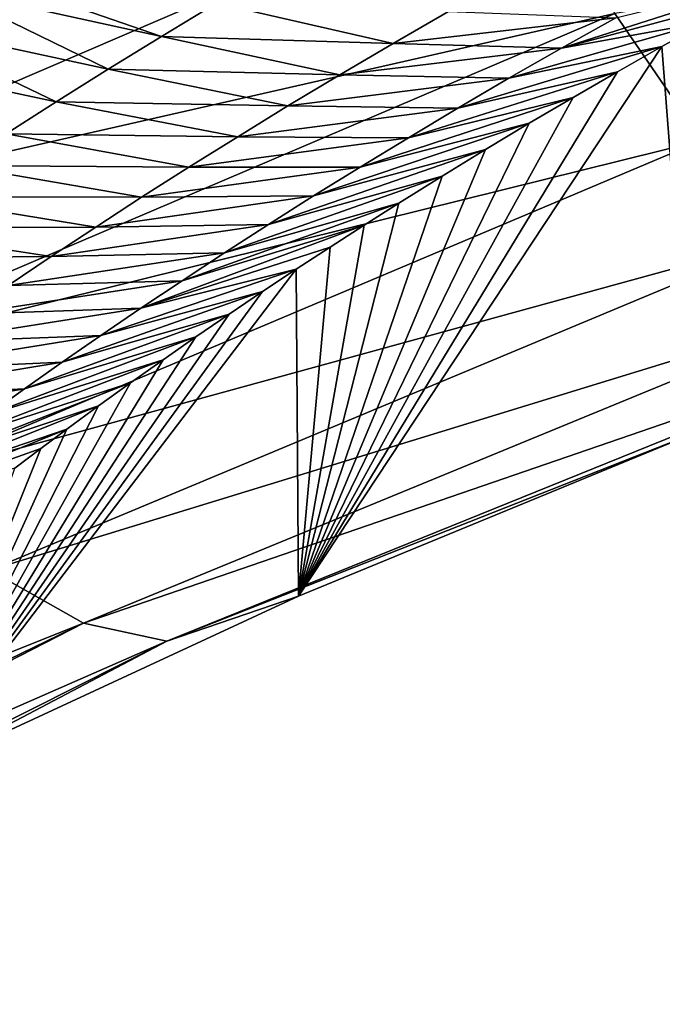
# Model space of a CAD drawing. Header units: metres. Extents: x -101 to 101, y -261 to 23.
# Tile 171 of 256: x 68.57 to 69.75, y -22.53 to -20.72. Entities that reach past the tile are written whole.
import ezdxf

# ---------------------------------------------------------------- set-up
doc = ezdxf.new("R2010")
doc.units = ezdxf.units.M
doc.layers.add('solid_505151_K2442K1000C34', color=7, linetype='CONTINUOUS')

msp = doc.modelspace()

# ---------------------------------------------------------------- linework, layer by layer
at = {"layer": 'solid_505151_K2442K1000C34'}
for points in [[(67.930946, -20.783598, 103.161095), (69.177139, -19.015293, 104.159546), (67.242874, -18.152449, 104.159546)], [(67.930946, -20.783598, 103.161095), (69.514107, -20.16501, 103.716919), (69.177139, -19.015293, 104.159546)], [(69.504166, -20.426065, 103.579361), (69.514107, -20.16501, 103.716919), (67.930946, -20.783598, 103.161095)], [(69.504166, -20.426065, 103.579361), (67.930946, -20.783598, 103.161095), (67.938087, -21.099098, 102.987411)], [(69.504166, -20.426065, 103.579361), (67.938087, -21.099098, 102.987411), (69.664024, -20.706636, 103.385201)], [(69.664024, -20.706636, 103.385201), (69.82444, -20.940765, 103.13736), (71.409821, -20.427469, 103.602989)], [(68.828865, -20.749001, 79.477478), (68.426697, -20.660748, 79.603409), (68.488098, -20.63113, 79.376953)], [(68.828865, -20.749001, 79.477478), (68.488098, -20.63113, 79.376953), (68.930412, -20.687735, 79.04731)], [(69.566299, -20.770683, 79.66333), (69.997536, -20.632545, 79.437439), (69.915169, -20.67691, 79.786896)], [(69.566299, -20.770683, 79.66333), (69.666374, -20.714523, 79.238274), (69.997536, -20.632545, 79.437439)], [(68.329025, -20.72287, 80.033707), (68.426697, -20.660748, 79.603409), (68.730446, -20.809584, 79.908318)], [(68.730446, -20.809584, 79.908318), (68.426697, -20.660748, 79.603409), (68.828865, -20.749001, 79.477478)], [(69.566299, -20.770683, 79.66333), (69.915169, -20.67691, 79.786896), (69.833092, -20.721964, 80.145912)], [(68.828865, -20.749001, 79.477478), (68.930412, -20.687735, 79.04731), (69.255989, -20.761822, 79.315804)], [(68.930412, -20.687735, 79.04731), (69.357559, -20.703247, 78.892159), (69.255989, -20.761822, 79.315804)], [(69.255989, -20.761822, 79.315804), (69.357559, -20.703247, 78.892159), (69.666374, -20.714523, 79.238274)], [(67.938087, -21.099098, 102.987411), (68.131775, -21.360647, 102.797546), (69.664024, -20.706636, 103.385201)], [(69.664024, -20.706636, 103.385201), (68.131775, -21.360647, 102.797546), (69.82444, -20.940765, 103.13736)], [(69.255989, -20.761822, 79.315804), (69.666374, -20.714523, 79.238274), (69.566299, -20.770683, 79.66333)], [(69.469246, -20.826302, 80.089203), (69.833092, -20.721964, 80.145912), (69.751152, -20.767733, 80.513748)], [(69.469246, -20.826302, 80.089203), (69.566299, -20.770683, 79.66333), (69.833092, -20.721964, 80.145912)], [(69.806503, -21.481907, 101.603355), (69.751152, -20.767733, 80.513748), (69.833092, -20.721964, 80.145912)], [(68.234779, -20.784101, 80.463234), (68.329025, -20.72287, 80.033707), (68.635056, -20.869473, 80.339783)], [(68.329025, -20.72287, 80.033707), (68.730446, -20.809584, 79.908318), (68.635056, -20.869473, 80.339783)], [(68.730446, -20.809584, 79.908318), (68.828865, -20.749001, 79.477478), (69.157494, -20.819801, 79.740189)], [(68.828865, -20.749001, 79.477478), (69.255989, -20.761822, 79.315804), (69.157494, -20.819801, 79.740189)], [(69.081268, -21.780769, 101.304375), (69.66935, -20.814219, 80.890244), (69.751152, -20.767733, 80.513748)], [(69.806503, -21.481907, 101.603355), (69.081268, -21.780769, 101.304375), (69.751152, -20.767733, 80.513748)], [(69.157494, -20.819801, 79.740189), (69.255989, -20.761822, 79.315804), (69.566299, -20.770683, 79.66333)], [(69.157494, -20.819801, 79.740189), (69.566299, -20.770683, 79.66333), (69.469246, -20.826302, 80.089203)], [(69.375114, -20.881363, 80.515854), (69.751152, -20.767733, 80.513748), (69.66935, -20.814219, 80.890244)], [(69.375114, -20.881363, 80.515854), (69.469246, -20.826302, 80.089203), (69.751152, -20.767733, 80.513748)], [(68.234779, -20.784101, 80.463234), (68.635056, -20.869473, 80.339783), (68.542587, -20.928654, 80.771858)], [(68.635056, -20.869473, 80.339783), (68.730446, -20.809584, 79.908318), (69.061974, -20.877171, 80.165283)], [(68.730446, -20.809584, 79.908318), (69.157494, -20.819801, 79.740189), (69.061974, -20.877171, 80.165283)], [(69.061974, -20.877171, 80.165283), (69.157494, -20.819801, 79.740189), (69.469246, -20.826302, 80.089203)], [(69.061974, -20.877171, 80.165283), (69.469246, -20.826302, 80.089203), (69.375114, -20.881363, 80.515854)], [(69.081268, -21.780769, 101.304375), (69.587822, -20.861389, 81.276154), (69.66935, -20.814219, 80.890244)], [(69.283806, -20.935854, 80.943237), (69.66935, -20.814219, 80.890244), (69.587822, -20.861389, 81.276154)], [(69.283806, -20.935854, 80.943237), (69.375114, -20.881363, 80.515854), (69.66935, -20.814219, 80.890244)], [(69.081268, -21.780769, 101.304375), (69.506706, -20.909208, 81.672218), (69.587822, -20.861389, 81.276154)], [(69.195229, -20.989756, 81.371323), (69.587822, -20.861389, 81.276154), (69.506706, -20.909208, 81.672218)], [(69.195229, -20.989756, 81.371323), (69.283806, -20.935854, 80.943237), (69.587822, -20.861389, 81.276154)], [(68.542587, -20.928654, 80.771858), (68.635056, -20.869473, 80.339783), (68.969337, -20.93392, 80.591064)], [(68.635056, -20.869473, 80.339783), (69.061974, -20.877171, 80.165283), (68.969337, -20.93392, 80.591064)], [(68.969337, -20.93392, 80.591064), (69.061974, -20.877171, 80.165283), (69.375114, -20.881363, 80.515854)], [(68.969337, -20.93392, 80.591064), (69.375114, -20.881363, 80.515854), (69.283806, -20.935854, 80.943237)], [(69.081268, -21.780769, 101.304375), (69.426147, -20.957638, 82.079155), (69.506706, -20.909208, 81.672218)], [(69.109306, -21.043058, 81.800056), (69.506706, -20.909208, 81.672218), (69.426147, -20.957638, 82.079155)], [(69.109306, -21.043058, 81.800056), (69.195229, -20.989756, 81.371323), (69.506706, -20.909208, 81.672218)], [(68.452942, -20.98712, 81.204498), (68.542587, -20.928654, 80.771858), (68.879478, -20.990034, 81.017479)], [(68.542587, -20.928654, 80.771858), (68.969337, -20.93392, 80.591064), (68.879478, -20.990034, 81.017479)], [(68.879478, -20.990034, 81.017479), (68.969337, -20.93392, 80.591064), (69.283806, -20.935854, 80.943237)], [(68.879478, -20.990034, 81.017479), (69.283806, -20.935854, 80.943237), (69.195229, -20.989756, 81.371323)], [(68.131775, -21.360647, 102.797546), (68.325401, -21.574469, 102.55513), (69.82444, -20.940765, 103.13736)], [(69.82444, -20.940765, 103.13736), (68.325401, -21.574469, 102.55513), (69.979706, -21.120142, 102.844627)], [(69.025955, -21.095747, 82.229424), (69.426147, -20.957638, 82.079155), (69.345955, -21.006721, 82.496124)], [(69.025955, -21.095747, 82.229424), (69.109306, -21.043058, 81.800056), (69.426147, -20.957638, 82.079155)], [(69.081268, -21.780769, 101.304375), (69.345955, -21.006721, 82.496124), (69.426147, -20.957638, 82.079155)], [(68.36602, -21.044861, 81.637688), (68.452942, -20.98712, 81.204498), (68.79232, -21.045502, 81.444504)], [(68.452942, -20.98712, 81.204498), (68.879478, -20.990034, 81.017479), (68.79232, -21.045502, 81.444504)], [(68.79232, -21.045502, 81.444504), (69.195229, -20.989756, 81.371323), (69.109306, -21.043058, 81.800056)], [(68.79232, -21.045502, 81.444504), (68.879478, -20.990034, 81.017479), (69.195229, -20.989756, 81.371323)], [(68.945129, -21.14781, 82.659386), (69.345955, -21.006721, 82.496124), (69.266106, -21.056463, 82.922913)], [(68.945129, -21.14781, 82.659386), (69.025955, -21.095747, 82.229424), (69.345955, -21.006721, 82.496124)], [(69.081268, -21.780769, 101.304375), (69.266106, -21.056463, 82.922913), (69.345955, -21.006721, 82.496124)], [(68.281761, -21.101864, 82.071396), (68.36602, -21.044861, 81.637688), (68.707764, -21.100311, 81.872108)], [(68.36602, -21.044861, 81.637688), (68.79232, -21.045502, 81.444504), (68.707764, -21.100311, 81.872108)], [(68.707764, -21.100311, 81.872108), (69.109306, -21.043058, 81.800056), (69.025955, -21.095747, 82.229424)], [(68.707764, -21.100311, 81.872108), (68.79232, -21.045502, 81.444504), (69.109306, -21.043058, 81.800056)], [(68.866745, -21.199234, 83.089928), (69.266106, -21.056463, 82.922913), (69.202591, -21.096691, 83.271996)], [(68.866745, -21.199234, 83.089928), (68.945129, -21.14781, 82.659386), (69.266106, -21.056463, 82.922913)], [(69.081268, -21.780769, 101.304375), (69.202591, -21.096691, 83.271996), (69.266106, -21.056463, 82.922913)], [(68.200081, -21.158123, 82.505608), (68.281761, -21.101864, 82.071396), (68.625755, -21.154451, 82.300262)], [(68.281761, -21.101864, 82.071396), (68.707764, -21.100311, 81.872108), (68.625755, -21.154451, 82.300262)], [(68.625755, -21.154451, 82.300262), (69.025955, -21.095747, 82.229424), (68.945129, -21.14781, 82.659386)], [(68.625755, -21.154451, 82.300262), (68.707764, -21.100311, 81.872108), (69.025955, -21.095747, 82.229424)], [(68.790741, -21.25001, 83.521004), (69.202591, -21.096691, 83.271996), (69.139526, -21.137266, 83.628387)], [(68.790741, -21.25001, 83.521004), (68.866745, -21.199234, 83.089928), (69.202591, -21.096691, 83.271996)], [(69.081268, -21.780769, 101.304375), (69.139526, -21.137266, 83.628387), (69.202591, -21.096691, 83.271996)], [(68.325401, -21.574469, 102.55513), (68.51207, -21.732979, 102.268768), (69.979706, -21.120142, 102.844627)], [(69.979706, -21.120142, 102.844627), (68.51207, -21.732979, 102.268768), (70.124306, -21.2384, 102.517395)], [(68.790741, -21.25001, 83.521004), (69.139526, -21.137266, 83.628387), (69.077003, -21.17816, 83.992523)], [(69.081268, -21.780769, 101.304375), (69.077003, -21.17816, 83.992523), (69.139526, -21.137266, 83.628387)], [(68.200081, -21.158123, 82.505608), (68.625755, -21.154451, 82.300262), (68.546227, -21.207914, 82.728951)], [(68.546227, -21.207914, 82.728951), (68.945129, -21.14781, 82.659386), (68.866745, -21.199234, 83.089928)], [(68.546227, -21.207914, 82.728951), (68.625755, -21.154451, 82.300262), (68.945129, -21.14781, 82.659386)], [(68.363243, -22.113413, 100.969261), (69.015091, -21.219341, 84.364716), (69.077003, -21.17816, 83.992523)], [(69.081268, -21.780769, 101.304375), (68.363243, -22.113413, 100.969261), (69.077003, -21.17816, 83.992523)], [(68.717064, -21.300123, 83.952599), (69.077003, -21.17816, 83.992523), (69.015091, -21.219341, 84.364716)], [(68.717064, -21.300123, 83.952599), (68.790741, -21.25001, 83.521004), (69.077003, -21.17816, 83.992523)], [(68.469109, -21.260689, 83.15815), (68.866745, -21.199234, 83.089928), (68.790741, -21.25001, 83.521004)], [(68.469109, -21.260689, 83.15815), (68.546227, -21.207914, 82.728951), (68.866745, -21.199234, 83.089928)], [(68.363243, -22.113413, 100.969261), (68.953537, -21.260885, 84.743912), (69.015091, -21.219341, 84.364716)], [(68.645653, -21.349564, 84.384689), (69.015091, -21.219341, 84.364716), (68.953537, -21.260885, 84.743912)], [(68.645653, -21.349564, 84.384689), (68.717064, -21.300123, 83.952599), (69.015091, -21.219341, 84.364716)], [(68.51207, -21.732979, 102.268768), (68.685158, -21.830551, 101.948624), (70.124306, -21.2384, 102.517395)], [(70.124306, -21.2384, 102.517395), (68.685158, -21.830551, 101.948624), (70.25312, -21.29134, 102.167282)], [(68.363243, -22.113413, 100.969261), (68.892372, -21.302778, 85.130249), (68.953537, -21.260885, 84.743912)], [(68.394341, -21.312761, 83.587822), (68.790741, -21.25001, 83.521004), (68.717064, -21.300123, 83.952599)], [(68.394341, -21.312761, 83.587822), (68.469109, -21.260689, 83.15815), (68.790741, -21.25001, 83.521004)], [(68.576469, -21.398323, 84.817245), (68.953537, -21.260885, 84.743912), (68.892372, -21.302778, 85.130249)], [(68.576469, -21.398323, 84.817245), (68.645653, -21.349564, 84.384689), (68.953537, -21.260885, 84.743912)], [(68.321854, -21.364126, 84.017967), (68.717064, -21.300123, 83.952599), (68.645653, -21.349564, 84.384689)], [(68.321854, -21.364126, 84.017967), (68.394341, -21.312761, 83.587822), (68.717064, -21.300123, 83.952599)], [(68.363243, -22.113413, 100.969261), (68.831734, -21.344971, 85.524284), (68.892372, -21.302778, 85.130249)], [(68.50946, -21.44639, 85.250267), (68.892372, -21.302778, 85.130249), (68.831734, -21.344971, 85.524284)], [(68.50946, -21.44639, 85.250267), (68.576469, -21.398323, 84.817245), (68.892372, -21.302778, 85.130249)], [(68.685158, -21.830551, 101.948624), (68.838539, -21.863716, 101.606056), (70.25312, -21.29134, 102.167282)], [(70.25312, -21.29134, 102.167282), (68.838539, -21.863716, 101.606056), (69.806503, -21.481907, 101.603355)], [(68.251602, -21.414774, 84.448547), (68.645653, -21.349564, 84.384689), (68.576469, -21.398323, 84.817245)], [(68.251602, -21.414774, 84.448547), (68.321854, -21.364126, 84.017967), (68.645653, -21.349564, 84.384689)], [(68.363243, -22.113413, 100.969261), (68.771774, -21.387405, 85.926575), (68.831734, -21.344971, 85.524284)], [(68.44458, -21.493753, 85.683716), (68.831734, -21.344971, 85.524284), (68.771774, -21.387405, 85.926575)], [(68.44458, -21.493753, 85.683716), (68.50946, -21.44639, 85.250267), (68.831734, -21.344971, 85.524284)], [(68.363243, -22.113413, 100.969261), (68.712624, -21.430033, 86.337692), (68.771774, -21.387405, 85.926575)], [(68.38179, -21.540407, 86.117584), (68.771774, -21.387405, 85.926575), (68.712624, -21.430033, 86.337692)], [(68.38179, -21.540407, 86.117584), (68.44458, -21.493753, 85.683716), (68.771774, -21.387405, 85.926575)], [(68.183548, -21.464693, 84.879555), (68.576469, -21.398323, 84.817245), (68.50946, -21.44639, 85.250267)], [(68.183548, -21.464693, 84.879555), (68.251602, -21.414774, 84.448547), (68.576469, -21.398323, 84.817245)], [(68.321045, -21.586338, 86.551849), (68.712624, -21.430033, 86.337692), (68.654411, -21.472795, 86.758179)], [(68.321045, -21.586338, 86.551849), (68.38179, -21.540407, 86.117584), (68.712624, -21.430033, 86.337692)], [(68.363243, -22.113413, 100.969261), (68.654411, -21.472795, 86.758179), (68.712624, -21.430033, 86.337692)], [(68.262306, -21.631538, 86.986496), (68.654411, -21.472795, 86.758179), (68.60643, -21.508598, 87.115112)], [(68.262306, -21.631538, 86.986496), (68.321045, -21.586338, 86.551849), (68.654411, -21.472795, 86.758179)], [(68.363243, -22.113413, 100.969261), (68.60643, -21.508598, 87.115112), (68.654411, -21.472795, 86.758179)], [(68.838539, -21.863716, 101.606056), (69.081268, -21.780769, 101.304375), (69.806503, -21.481907, 101.603355)], [(68.262306, -21.631538, 86.986496), (68.60643, -21.508598, 87.115112), (68.558823, -21.544588, 87.477577)], [(68.363243, -22.113413, 100.969261), (68.558823, -21.544588, 87.477577), (68.60643, -21.508598, 87.115112)], [(68.51207, -21.732979, 102.268768), (67.138741, -22.447578, 101.586983), (68.685158, -21.830551, 101.948624)], [(68.838539, -21.863716, 101.606056), (68.363243, -22.113413, 100.969261), (69.081268, -21.780769, 101.304375)], [(67.138741, -22.447578, 101.586983), (67.289619, -22.509373, 101.353958), (68.685158, -21.830551, 101.948624)], [(67.289619, -22.509373, 101.353958), (67.336174, -22.521835, 101.274757), (68.685158, -21.830551, 101.948624)], [(68.685158, -21.830551, 101.948624), (67.336174, -22.521835, 101.274757), (68.838539, -21.863716, 101.606056)], [(67.336174, -22.521835, 101.274757), (67.51001, -22.532822, 100.940651), (68.838539, -21.863716, 101.606056)], [(68.838539, -21.863716, 101.606056), (67.51001, -22.532822, 100.940651), (68.363243, -22.113413, 100.969261)]]:
    msp.add_3dface(points, dxfattribs=at)

doc.saveas('drawing.dxf')
